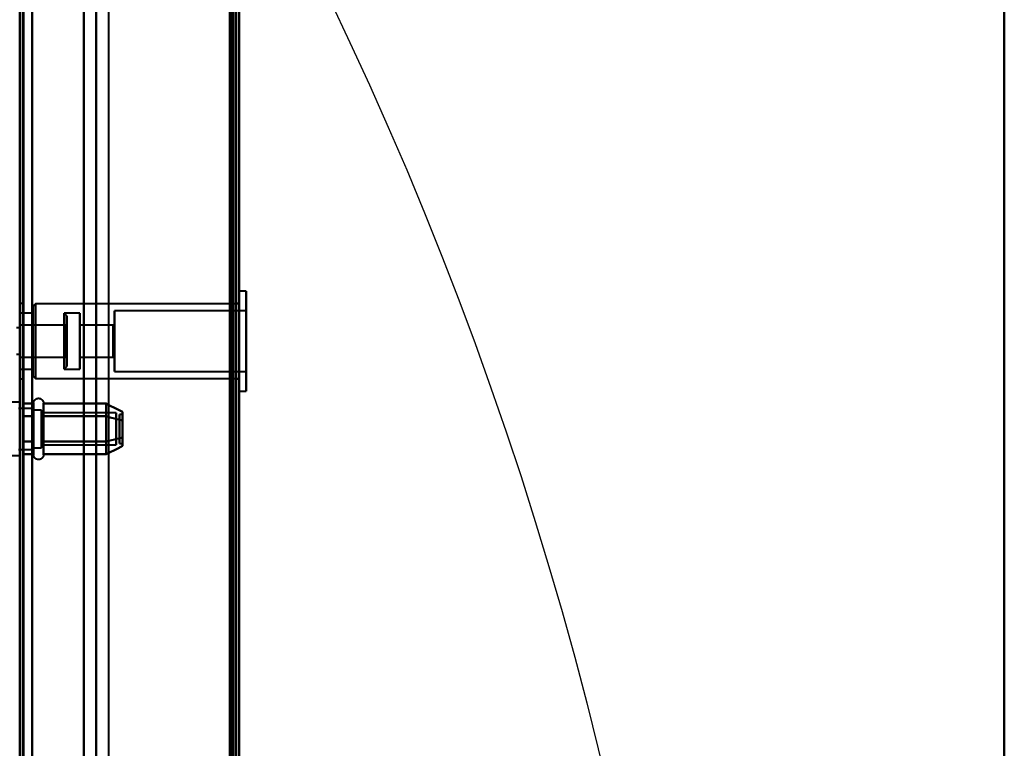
# Model space of a CAD drawing. Header units: millimetres. Extents: x -695 to 695, y -1115 to 611.
# Tile 85 of 87: x 498 to 655, y 146 to 262. Entities that reach past the tile are written whole.
import ezdxf

# ---------------------------------------------------------------- set-up
doc = ezdxf.new("R2010")
doc.units = ezdxf.units.MM
doc.layers.add('A-GENM', color=13, linetype='Continuous', lineweight=40)
doc.layers.add('G-IMPT', color=8, linetype='Continuous', lineweight=40)

# ---------------------------------------------------------------- blocks, each defined once
blk = doc.blocks.new('Nexa Toit - 700-751584-Niveau de réf_')
at = {"layer": 'A-GENM'}
for p, q in [((655, -482.5), (655, 482.5)), ((655, 482.5), (655, -482.5))]:
    blk.add_line(p, q, dxfattribs=at)
blk = doc.blocks.new('NEXA 700 CALQUES_dwg-751640-Niveau de réf_')
at = {"layer": 'G-IMPT'}
for p, q in [((498.03, 350.9), (498.03, -333.9)), ((533.03, -334.4), (533.03, 351.4)), ((533.03, -334.4), (533.03, 351.4)), ((510.26, -335), (510.26, 335)), ((534.13, 208.95), (533.03, 208.95)), ((533.03, 193.05), (533.03, 208.95)), ((533.03, 193.05), (533.03, 208.95)), ((533.03, 208.95), (533.03, 193.05)), ((533.03, 208.95), (533.03, 193.05)), ((534.13, 193.05), (534.13, 208.95)), ((534.13, 193.05), (534.13, 208.95)), ((534.13, 208.95), (534.13, 193.05)), ((534.13, 208.95), (534.13, 193.05)), ((498.53, 207), (498.03, 207)), ((498.03, 195), (498.03, 207)), ((498.03, 195), (498.03, 207)), ((498.53, 195), (498.53, 207)), ((498.53, 195), (498.53, 207)), ((498.53, 207), (498.53, 195)), ((498.53, 207), (498.53, 195)), ((500.53, 206.95), (500.13, 206.55)), ((500.13, 195.45), (500.13, 206.55)), ((500.13, 195.45), (500.13, 206.55)), ((500.13, 206.55), (500.13, 195.45)), ((500.13, 206.55), (500.13, 195.45)), ((533.03, 206.95), (500.53, 206.95)), ((500.53, 195.05), (500.53, 206.95)), ((500.53, 195.05), (500.53, 206.95)), ((500.53, 206.95), (500.53, 195.05)), ((500.53, 206.95), (500.53, 195.05)), ((534.13, 205.85), (513.13, 205.85)), ((513.13, 196.15), (513.13, 205.85)), ((513.13, 196.15), (513.13, 205.85)), ((513.13, 205.85), (513.13, 196.15)), ((513.13, 205.85), (513.13, 196.15)), ((533.03, 207), (532.53, 207)), ((532.53, 207), (532.53, 195)), ((532.53, 207), (532.53, 195)), ((532.53, 195), (532.53, 207)), ((532.53, 195), (532.53, 207)), ((533.03, 195), (533.03, 207)), ((533.03, 195), (533.03, 207)), ((533.03, 206.95), (533.03, 195.05)), ((533.03, 206.95), (533.03, 195.05)), ((534.13, 196.15), (534.13, 205.85)), ((534.13, 196.15), (534.13, 205.85)), ((534.13, 205.85), (534.13, 196.15)), ((534.13, 205.85), (534.13, 196.15)), ((500.13, 205.45), (498.03, 205.45)), ((498.03, 196.55), (498.03, 205.45)), ((498.03, 196.55), (498.03, 205.45)), ((498.03, 205.45), (498.03, 196.55)), ((498.03, 205.45), (498.03, 196.55)), ((500.13, 196.55), (500.13, 205.45)), ((500.13, 196.55), (500.13, 205.45)), ((500.13, 205.45), (500.13, 196.55)), ((500.13, 205.45), (500.13, 196.55)), ((507.63, 205.45), (505.13, 205.45)), ((505.53, 205.05), (505.13, 205.45)), ((505.13, 205.45), (505.13, 196.89)), ((505.13, 205.45), (505.13, 196.55)), ((505.13, 196.89), (505.13, 205.45)), ((505.13, 196.55), (505.13, 205.11)), ((505.53, 205.05), (505.53, 197.26)), ((505.53, 197.26), (505.53, 205.05)), ((505.53, 204.74), (505.53, 196.95)), ((505.53, 196.95), (505.53, 204.74)), ((507.63, 205.45), (507.63, 196.55)), ((507.63, 205.45), (507.63, 196.55)), ((507.63, 196.55), (507.63, 205.45)), ((507.63, 196.55), (507.63, 205.45)), ((498.03, 203.1), (497.53, 203.1)), ((505.33, 203.55), (498.03, 203.55)), ((498.03, 203.55), (498.03, 198.45)), ((498.03, 203.55), (498.03, 198.45)), ((498.03, 198.45), (498.03, 203.55)), ((498.03, 198.45), (498.03, 203.55)), ((498.03, 203.1), (498.03, 198.9)), ((498.03, 203.1), (498.03, 198.9)), ((505.53, 203.75), (505.33, 203.55)), ((505.33, 203.55), (505.33, 201)), ((505.33, 201), (505.33, 203.55)), ((505.33, 198.45), (505.33, 203.55)), ((505.33, 203.36), (505.33, 198.45)), ((505.53, 203.75), (505.53, 198.46)), ((505.53, 198.46), (505.53, 203.75)), ((505.53, 203.54), (505.53, 198.25)), ((505.53, 198.25), (505.53, 203.54)), ((512.93, 203.55), (507.63, 203.55)), ((507.63, 203.55), (507.63, 198.45)), ((507.63, 203.55), (507.63, 198.45)), ((507.63, 198.45), (507.63, 203.55)), ((507.63, 198.45), (507.63, 203.55)), ((513.13, 203.75), (512.93, 203.55)), ((512.93, 203.55), (512.93, 198.45)), ((512.93, 203.55), (512.93, 198.45)), ((512.93, 198.45), (512.93, 203.55)), ((512.93, 198.45), (512.93, 203.55)), ((513.13, 198.25), (513.13, 203.75)), ((513.13, 198.25), (513.13, 203.75)), ((513.13, 203.75), (513.13, 198.25)), ((513.13, 203.75), (513.13, 198.25)), ((505.33, 201), (505.33, 198.64)), ((505.33, 198.45), (505.33, 201)), ((497.53, 198.9), (498.03, 198.9)), ((498.03, 198.45), (505.33, 198.45)), ((505.33, 198.45), (505.53, 198.25)), ((507.63, 198.45), (512.93, 198.45)), ((512.93, 198.45), (513.13, 198.25)), ((498.03, 196.55), (500.13, 196.55)), ((505.13, 196.55), (505.53, 196.95)), ((505.13, 196.89), (505.13, 196.55)), ((505.13, 196.55), (507.63, 196.55)), ((498.03, 195), (498.53, 195)), ((500.13, 195.45), (500.53, 195.05)), ((500.53, 195.05), (533.03, 195.05)), ((513.13, 196.15), (534.13, 196.15)), ((532.53, 195), (533.03, 195)), ((533.03, 193.05), (534.13, 193.05)), ((498.03, 191.25), (496.83, 191.25)), ((498.03, 191.25), (496.83, 191.25)), ((500.25, 190.25), (497.83, 190.25)), ((500.25, 190.25), (497.83, 190.25)), ((498.03, 191.25), (498.03, 184.88)), ((498.03, 191.25), (498.03, 184.88)), ((498.03, 184.88), (498.03, 191.25)), ((498.03, 184.88), (498.03, 191.25)), ((500.25, 189.05), (500.25, 191.1)), ((500.25, 189.05), (500.25, 191.1)), ((500.25, 184.95), (500.25, 190.55)), ((500.25, 184.95), (500.25, 190.55)), ((500.25, 190.25), (500.25, 184.19)), ((500.25, 190.25), (500.25, 184.19)), ((500.25, 188.62), (500.25, 190.25)), ((500.25, 188.62), (500.25, 190.25)), ((501.53, 190), (500.25, 190)), ((501.53, 190), (500.25, 190)), ((500.25, 190), (500.25, 184.4)), ((500.25, 190), (500.25, 184.4)), ((500.25, 184.4), (500.25, 190)), ((500.25, 184.4), (500.25, 190)), ((501.53, 190), (501.53, 185.5)), ((501.53, 190), (501.53, 185.5)), ((501.53, 188.5), (501.53, 190)), ((501.53, 188.5), (501.53, 190)), ((501.83, 191.1), (501.83, 189.05)), ((501.83, 191.1), (501.83, 189.05)), ((501.83, 190.55), (501.83, 184.95)), ((501.83, 190.55), (501.83, 184.95)), ((498.03, 189.12), (498.03, 182.75)), ((498.03, 189.12), (498.03, 182.75)), ((498.03, 182.75), (498.03, 189.12)), ((498.03, 182.75), (498.03, 189.12)), ((500.25, 189.81), (500.25, 183.75)), ((500.25, 189.81), (500.25, 183.75)), ((500.25, 185.37), (500.25, 189.81)), ((500.25, 185.37), (500.25, 189.81)), ((500.25, 189.6), (500.25, 184)), ((500.25, 189.6), (500.25, 184)), ((500.25, 184), (500.25, 189.6)), ((500.25, 184), (500.25, 189.6)), ((500.25, 182.9), (500.25, 189.05)), ((500.25, 182.9), (500.25, 189.05)), ((500.25, 183.75), (500.25, 188.62)), ((500.25, 183.75), (500.25, 188.62)), ((501.53, 184), (501.53, 189.6)), ((501.53, 184), (501.53, 189.6)), ((513.42, 189.55), (501.53, 189.55)), ((513.42, 189.55), (501.53, 189.55)), ((501.53, 189.55), (501.53, 185.73)), ((501.53, 189.55), (501.53, 185.73)), ((501.53, 185.73), (501.53, 189.55)), ((501.53, 185.73), (501.53, 189.55)), ((501.53, 188.5), (501.53, 184)), ((501.53, 188.5), (501.53, 184)), ((501.53, 184.4), (501.53, 188.5)), ((501.53, 184.4), (501.53, 188.5)), ((501.83, 189.05), (501.83, 182.9)), ((501.83, 189.05), (501.83, 182.9)), ((513.42, 189.55), (513.42, 185.73)), ((513.42, 189.55), (513.42, 185.73)), ((513.42, 185.73), (513.42, 189.55)), ((513.42, 185.73), (513.42, 189.55)), ((514.42, 189.33), (513.92, 189.33)), ((514.42, 189.33), (513.92, 189.33)), ((513.92, 184.88), (513.92, 189.33)), ((513.92, 184.88), (513.92, 189.33)), ((513.92, 189.33), (513.92, 184.88)), ((513.92, 189.33), (513.92, 184.88)), ((513.92, 184.67), (513.92, 189.12)), ((513.92, 184.67), (513.92, 189.12)), ((513.92, 189.12), (513.92, 184.67)), ((513.92, 189.12), (513.92, 184.67)), ((514.42, 184.88), (514.42, 189.33)), ((514.42, 184.88), (514.42, 189.33)), ((514.42, 189.33), (514.42, 184.88)), ((514.42, 189.33), (514.42, 184.88)), ((514.42, 184.67), (514.42, 189.12)), ((514.42, 184.67), (514.42, 189.12)), ((514.42, 189.12), (514.42, 184.67)), ((514.42, 189.12), (514.42, 184.67)), ((501.53, 188.27), (501.53, 184.45)), ((501.53, 188.27), (501.53, 184.45)), ((501.53, 184.45), (501.53, 188.27)), ((501.53, 184.45), (501.53, 188.27)), ((513.42, 188.27), (513.42, 184.45)), ((513.42, 188.27), (513.42, 184.45)), ((513.42, 184.45), (513.42, 188.27)), ((513.42, 184.45), (513.42, 188.27)), ((497.83, 183.75), (500.25, 183.75)), ((497.83, 183.75), (500.25, 183.75)), ((500.25, 184), (501.53, 184)), ((500.25, 184), (501.53, 184)), ((501.53, 184.45), (513.42, 184.45)), ((501.53, 184.45), (513.42, 184.45)), ((513.92, 184.67), (514.42, 184.67)), ((513.92, 184.67), (514.42, 184.67)), ((496.83, 182.75), (498.03, 182.75)), ((496.83, 182.75), (498.03, 182.75))]:
    blk.add_line(p, q, dxfattribs=at)
at = {"layer": 'G-IMPT', "flags": 128}
for points in [[(498.53, 350.9), (498.53, 179.7), (498.53, 8.5), (498.53, -162.7), (498.53, -333.9)], [(498.53, -333.9), (498.53, -162.7), (498.53, 8.5), (498.53, 179.7), (498.53, 350.9)], [(498.63, -333.9), (498.63, -162.7), (498.63, 8.5), (498.63, 179.7), (498.63, 350.9)], [(498.63, 350.9), (498.63, 179.7), (498.63, 8.5), (498.63, -162.7), (498.63, -333.9)], [(498.63, -333.9), (498.63, -162.7), (498.63, 8.5), (498.63, 179.7), (498.63, 350.9)], [(498.63, 350.9), (498.63, 179.7), (498.63, 8.5), (498.63, -162.7), (498.63, -333.9)], [(498.63, -333.9), (498.63, -162.7), (498.63, 8.5), (498.63, 179.7), (498.63, 350.9)], [(498.63, 350.9), (498.63, 179.7), (498.63, 8.5), (498.63, -162.7), (498.63, -333.9)], [(500.03, 350.9), (500.03, 179.7), (500.03, 8.5), (500.03, -162.7), (500.03, -333.9)], [(500.03, -333.9), (500.03, -162.7), (500.03, 8.5), (500.03, 179.7), (500.03, 350.9)], [(500.03, -333.9), (500.03, -162.7), (500.03, 8.5), (500.03, 179.7), (500.03, 350.9)], [(500.03, -333.9), (500.03, -162.7), (500.03, 8.5), (500.03, 179.7), (500.03, 350.9)], [(500.03, 350.9), (500.03, 179.7), (500.03, 8.5), (500.03, -162.7), (500.03, -333.9)], [(500.03, 350.9), (500.03, 179.7), (500.03, 8.5), (500.03, -162.7), (500.03, -333.9)], [(531.53, 350.9), (531.53, 179.7), (531.53, 8.5), (531.53, -162.7), (531.53, -333.9)], [(531.53, -333.9), (531.53, -162.7), (531.53, 8.5), (531.53, 179.7), (531.53, 350.9)], [(531.53, 350.9), (531.53, 179.7), (531.53, 8.5), (531.53, -162.7), (531.53, -333.9)], [(531.53, -333.9), (531.53, -162.7), (531.53, 8.5), (531.53, 179.7), (531.53, 350.9)], [(531.53, 350.9), (531.53, 179.7), (531.53, 8.5), (531.53, -162.7), (531.53, -333.9)], [(531.53, -333.9), (531.53, -162.7), (531.53, 8.5), (531.53, 179.7), (531.53, 350.9)], [(531.53, -333.9), (531.53, -162.7), (531.53, 8.5), (531.53, 179.7), (531.53, 350.9)], [(531.53, 350.9), (531.53, 179.7), (531.53, 8.5), (531.53, -162.7), (531.53, -333.9)], [(531.93, -333.9), (531.93, -162.7), (531.93, 8.5), (531.93, 179.7), (531.93, 350.9)], [(531.93, 350.9), (531.93, 179.7), (531.93, 8.5), (531.93, -162.7), (531.93, -333.9)], [(532.03, 351), (532.03, 179.75), (532.03, 8.5), (532.03, -162.75), (532.03, -334)], [(532.03, -334), (532.03, -162.75), (532.03, 8.5), (532.03, 179.75), (532.03, 351)], [(532.03, 350.9), (532.03, 179.7), (532.03, 8.5), (532.03, -162.7), (532.03, -333.9)], [(532.03, -333.9), (532.03, -162.7), (532.03, 8.5), (532.03, 179.7), (532.03, 350.9)], [(532.43, 351.4), (532.43, 179.95), (532.43, 8.5), (532.43, -162.95), (532.43, -334.4)], [(532.43, -334.4), (532.43, -162.95), (532.43, 8.5), (532.43, 179.95), (532.43, 351.4)], [(532.43, 351.4), (532.43, 179.95), (532.43, 8.5), (532.43, -162.95), (532.43, -334.4)], [(532.43, 351.4), (532.43, 179.95), (532.43, 8.5), (532.43, -162.95), (532.43, -334.4)], [(532.43, 351.4), (532.43, 179.95), (532.43, 8.5), (532.43, -162.95), (532.43, -334.4)], [(532.43, -334.4), (532.43, -162.95), (532.43, 8.5), (532.43, 179.95), (532.43, 351.4)], [(532.43, -334.4), (532.43, -162.95), (532.43, 8.5), (532.43, 179.95), (532.43, 351.4)], [(532.43, -334.4), (532.43, -162.95), (532.43, 8.5), (532.43, 179.95), (532.43, 351.4)], [(532.53, -334.4), (532.53, -162.95), (532.53, 8.5), (532.53, 179.95), (532.53, 351.4)], [(532.53, -334.4), (532.53, -162.95), (532.53, 8.5), (532.53, 179.95), (532.53, 351.4)], [(532.53, 351.4), (532.53, 179.95), (532.53, 8.5), (532.53, -162.95), (532.53, -334.4)], [(532.53, -333.9), (532.53, -162.7), (532.53, 8.5), (532.53, 179.7), (532.53, 350.9)], [(532.53, 350.9), (532.53, 179.7), (532.53, 8.5), (532.53, -162.7), (532.53, -333.9)], [(532.53, -333.9), (532.53, -162.7), (532.53, 8.5), (532.53, 179.7), (532.53, 350.9)], [(532.53, 350.9), (532.53, 179.7), (532.53, 8.5), (532.53, -162.7), (532.53, -333.9)], [(532.53, -333.9), (532.53, -162.7), (532.53, 8.5), (532.53, 179.7), (532.53, 350.9)], [(532.53, 350.9), (532.53, 179.7), (532.53, 8.5), (532.53, -162.7), (532.53, -333.9)], [(533.03, 351.4), (533.03, 179.95), (533.03, 8.5), (533.03, -162.95), (533.03, -334.4)], [(533.03, -334.4), (533.03, -162.95), (533.03, 8.5), (533.03, 179.95), (533.03, 351.4)], [(533.03, -334.4), (533.03, -162.95), (533.03, 8.5), (533.03, 179.95), (533.03, 351.4)], [(533.03, 351.4), (533.03, 179.95), (533.03, 8.5), (533.03, -162.95), (533.03, -334.4)], [(533.03, -334.4), (533.03, -162.95), (533.03, 8.5), (533.03, 179.95), (533.03, 351.4)], [(533.03, 351.4), (533.03, 179.95), (533.03, 8.5), (533.03, -162.95), (533.03, -334.4)], [(533.03, -334.4), (533.03, -162.95), (533.03, 8.5), (533.03, 179.95), (533.03, 351.4)], [(533.03, 351.4), (533.03, 179.95), (533.03, 8.5), (533.03, -162.95), (533.03, -334.4)], [(500.03, 335), (500.03, 167.65), (500.03, 0.3), (500.03, -167.05), (500.03, -334.4)], [(500.03, -334.4), (500.03, -167.05), (500.03, 0.3), (500.03, 167.65), (500.03, 335)], [(508.26, -335), (508.26, -167.5), (508.26, 0), (508.26, 167.5), (508.26, 335)], [(508.26, 335), (508.26, 167.5), (508.26, 0), (508.26, -167.5), (508.26, -335)], [(510.23, 335), (510.23, 167.5), (510.23, 0), (510.23, -167.5), (510.23, -335)], [(510.23, -335), (510.23, -167.5), (510.23, 0), (510.23, 167.5), (510.23, 335)], [(512.2, 335), (512.2, 167.5), (512.2, 0), (512.2, -167.5), (512.2, -335)], [(498.03, 319), (498.03, 155.78), (498.03, -7.45), (498.03, -170.67), (498.03, -333.9)], [(498.03, -333.9), (498.03, -170.67), (498.03, -7.45), (498.03, 155.78), (498.03, 319)], [(498.03, -333.9), (498.03, -171.33), (498.03, -8.75), (498.03, 153.82), (498.03, 316.4)], [(498.03, 316.4), (498.03, 153.82), (498.03, -8.75), (498.03, -171.33), (498.03, -333.9)], [(498.03, 316.4), (498.03, 153.7), (498.03, -9), (498.03, -171.7), (498.03, -334.4)], [(498.03, 316.4), (498.03, 153.82), (498.03, -8.75), (498.03, -171.33), (498.03, -333.9)], [(498.03, -334.4), (498.03, -171.7), (498.03, -9), (498.03, 153.7), (498.03, 316.4)], [(498.03, -333.9), (498.03, -171.33), (498.03, -8.75), (498.03, 153.82), (498.03, 316.4)], [(500.25, 191.1), (500.25, 191.13), (500.25, 191.16), (500.25, 191.19), (500.26, 191.23), (500.26, 191.26), (500.27, 191.29), (500.28, 191.32), (500.29, 191.35), (500.3, 191.38), (500.31, 191.41), (500.32, 191.44), (500.33, 191.47), (500.35, 191.49), (500.37, 191.52), (500.38, 191.55), (500.4, 191.57), (500.42, 191.6), (500.44, 191.62), (500.46, 191.64), (500.48, 191.67), (500.51, 191.69), (500.53, 191.71), (500.56, 191.73), (500.58, 191.75), (500.61, 191.77), (500.64, 191.78), (500.66, 191.8), (500.69, 191.81), (500.72, 191.82), (500.75, 191.84), (500.78, 191.85), (500.81, 191.86), (500.84, 191.87), (500.87, 191.87), (500.9, 191.88), (500.93, 191.88), (500.96, 191.89), (501, 191.89), (501.03, 191.89), (501.06, 191.89), (501.09, 191.89), (501.12, 191.89), (501.15, 191.88), (501.18, 191.88), (501.22, 191.87), (501.25, 191.86), (501.28, 191.85), (501.31, 191.84), (501.34, 191.83), (501.36, 191.82), (501.39, 191.81), (501.42, 191.79), (501.45, 191.77), (501.47, 191.76), (501.5, 191.74), (501.53, 191.72), (501.55, 191.7), (501.57, 191.68), (501.6, 191.66), (501.62, 191.63), (501.64, 191.61), (501.66, 191.59), (501.68, 191.56), (501.7, 191.53), (501.71, 191.51), (501.73, 191.48), (501.74, 191.45), (501.76, 191.42), (501.77, 191.39), (501.78, 191.36), (501.79, 191.33), (501.8, 191.3), (501.81, 191.27), (501.81, 191.24), (501.82, 191.21), (501.82, 191.18), (501.82, 191.15), (501.83, 191.12), (501.83, 191.1)], [(500.25, 191.1), (500.25, 191.13), (500.25, 191.16), (500.25, 191.19), (500.26, 191.23), (500.26, 191.26), (500.27, 191.29), (500.28, 191.32), (500.29, 191.35), (500.3, 191.38), (500.31, 191.41), (500.32, 191.44), (500.33, 191.47), (500.35, 191.49), (500.37, 191.52), (500.38, 191.55), (500.4, 191.57), (500.42, 191.6), (500.44, 191.62), (500.46, 191.64), (500.48, 191.67), (500.51, 191.69), (500.53, 191.71), (500.56, 191.73), (500.58, 191.75), (500.61, 191.77), (500.64, 191.78), (500.66, 191.8), (500.69, 191.81), (500.72, 191.82), (500.75, 191.84), (500.78, 191.85), (500.81, 191.86), (500.84, 191.87), (500.87, 191.87), (500.9, 191.88), (500.93, 191.88), (500.96, 191.89), (501, 191.89), (501.03, 191.89), (501.06, 191.89), (501.09, 191.89), (501.12, 191.89), (501.15, 191.88), (501.18, 191.88), (501.22, 191.87), (501.25, 191.86), (501.28, 191.85), (501.31, 191.84), (501.34, 191.83), (501.36, 191.82), (501.39, 191.81), (501.42, 191.79), (501.45, 191.77), (501.47, 191.76), (501.5, 191.74), (501.53, 191.72), (501.55, 191.7), (501.57, 191.68), (501.6, 191.66), (501.62, 191.63), (501.64, 191.61), (501.66, 191.59), (501.68, 191.56), (501.7, 191.53), (501.71, 191.51), (501.73, 191.48), (501.74, 191.45), (501.76, 191.42), (501.77, 191.39), (501.78, 191.36), (501.79, 191.33), (501.8, 191.3), (501.81, 191.27), (501.81, 191.24), (501.82, 191.21), (501.82, 191.18), (501.82, 191.15), (501.83, 191.12), (501.83, 191.1)], [(498.53, 189.02), (498.53, 189.53), (498.53, 190.03), (498.53, 190.54), (498.53, 191.04)], [(498.53, 191.04), (498.96, 191.04), (499.39, 191.04), (499.82, 191.04), (500.25, 191.04)], [(498.53, 191.04), (498.53, 190.54), (498.53, 190.03), (498.53, 189.53), (498.53, 189.02)], [(500.25, 191.04), (499.82, 191.04), (499.39, 191.04), (498.96, 191.04), (498.53, 191.04)], [(498.53, 189.02), (498.53, 189.53), (498.53, 190.03), (498.53, 190.54), (498.53, 191.04)], [(498.53, 191.04), (498.96, 191.04), (499.39, 191.04), (499.82, 191.04), (500.25, 191.04)], [(500.25, 191.04), (499.82, 191.04), (499.39, 191.04), (498.96, 191.04), (498.53, 191.04)], [(498.53, 191.04), (498.53, 190.54), (498.53, 190.03), (498.53, 189.53), (498.53, 189.02)], [(498.53, 189.02), (498.53, 189.53), (498.53, 190.03), (498.53, 190.54), (498.53, 191.04)], [(498.53, 191.04), (498.53, 190.54), (498.53, 190.03), (498.53, 189.53), (498.53, 189.02)], [(498.53, 189.02), (498.53, 189.53), (498.53, 190.03), (498.53, 190.54), (498.53, 191.04)], [(498.53, 191.04), (498.53, 190.54), (498.53, 190.03), (498.53, 189.53), (498.53, 189.02)], [(500.25, 191.1), (500.25, 191.1), (500.25, 191.09), (500.25, 191.07), (500.25, 191.05), (500.25, 191.02), (500.25, 190.98), (500.25, 190.94), (500.25, 190.89), (500.25, 190.84), (500.25, 190.78), (500.25, 190.71), (500.25, 190.64), (500.25, 190.56), (500.25, 190.47), (500.25, 190.38), (500.25, 190.29), (500.25, 190.19), (500.25, 190.08), (500.25, 189.97), (500.25, 189.86), (500.25, 189.74), (500.25, 189.61), (500.25, 189.48), (500.25, 189.35), (500.25, 189.22), (500.25, 189.08), (500.25, 188.93), (500.25, 188.79), (500.25, 188.64), (500.25, 188.49), (500.25, 188.33), (500.25, 188.18), (500.25, 188.02), (500.25, 187.86), (500.25, 187.7), (500.25, 187.53), (500.25, 187.37), (500.25, 187.21), (500.25, 187.04), (500.25, 186.88), (500.25, 186.72), (500.25, 186.55), (500.25, 186.39), (500.25, 186.23), (500.25, 186.07), (500.25, 185.91), (500.25, 185.75), (500.25, 185.6), (500.25, 185.44), (500.25, 185.29), (500.25, 185.15), (500.25, 185), (500.25, 184.95)], [(500.25, 189.05), (500.25, 189.19), (500.25, 189.33), (500.25, 189.46), (500.25, 189.59), (500.25, 189.71), (500.25, 189.84), (500.25, 189.95), (500.25, 190.06), (500.25, 190.17), (500.25, 190.27), (500.25, 190.37), (500.25, 190.46), (500.25, 190.54), (500.25, 190.62), (500.25, 190.7), (500.25, 190.76), (500.25, 190.83), (500.25, 190.88), (500.25, 190.93), (500.25, 190.98), (500.25, 191.01), (500.25, 191.04), (500.25, 191.07), (500.25, 191.08), (500.25, 191.1), (500.25, 191.1)], [(500.25, 191.1), (500.25, 191.1), (500.25, 191.09), (500.25, 191.07), (500.25, 191.05), (500.25, 191.02), (500.25, 190.98), (500.25, 190.94), (500.25, 190.89), (500.25, 190.84), (500.25, 190.78), (500.25, 190.71), (500.25, 190.64), (500.25, 190.56), (500.25, 190.47), (500.25, 190.38), (500.25, 190.29), (500.25, 190.19), (500.25, 190.08), (500.25, 189.97), (500.25, 189.86), (500.25, 189.74), (500.25, 189.61), (500.25, 189.48), (500.25, 189.35), (500.25, 189.22), (500.25, 189.08), (500.25, 188.93), (500.25, 188.79), (500.25, 188.64), (500.25, 188.49), (500.25, 188.33), (500.25, 188.18), (500.25, 188.02), (500.25, 187.86), (500.25, 187.7), (500.25, 187.53), (500.25, 187.37), (500.25, 187.21), (500.25, 187.04), (500.25, 186.88), (500.25, 186.72), (500.25, 186.55), (500.25, 186.39), (500.25, 186.23), (500.25, 186.07), (500.25, 185.91), (500.25, 185.75), (500.25, 185.6), (500.25, 185.44), (500.25, 185.29), (500.25, 185.15), (500.25, 185), (500.25, 184.95)], [(500.25, 189.05), (500.25, 189.19), (500.25, 189.33), (500.25, 189.46), (500.25, 189.59), (500.25, 189.71), (500.25, 189.84), (500.25, 189.95), (500.25, 190.06), (500.25, 190.17), (500.25, 190.27), (500.25, 190.37), (500.25, 190.46), (500.25, 190.54), (500.25, 190.62), (500.25, 190.7), (500.25, 190.76), (500.25, 190.83), (500.25, 190.88), (500.25, 190.93), (500.25, 190.98), (500.25, 191.01), (500.25, 191.04), (500.25, 191.07), (500.25, 191.08), (500.25, 191.1), (500.25, 191.1)], [(500.25, 191.04), (500.25, 190.54), (500.25, 190.03), (500.25, 189.53), (500.25, 189.02)], [(500.25, 189.02), (500.25, 189.53), (500.25, 190.03), (500.25, 190.54), (500.25, 191.04)], [(500.25, 191.04), (500.25, 190.54), (500.25, 190.03), (500.25, 189.53), (500.25, 189.02)], [(500.25, 189.02), (500.25, 189.53), (500.25, 190.03), (500.25, 190.54), (500.25, 191.04)], [(501.83, 191.1), (501.83, 191.1), (501.83, 191.09), (501.83, 191.07), (501.83, 191.05), (501.83, 191.02), (501.83, 190.98), (501.83, 190.94), (501.83, 190.89), (501.83, 190.84), (501.83, 190.78), (501.83, 190.71), (501.83, 190.64), (501.83, 190.56), (501.83, 190.47), (501.83, 190.38), (501.83, 190.29), (501.83, 190.19), (501.83, 190.08), (501.83, 189.97), (501.83, 189.86), (501.83, 189.74), (501.83, 189.61), (501.83, 189.48), (501.83, 189.35), (501.83, 189.22), (501.83, 189.08), (501.83, 189.05)], [(501.83, 184.95), (501.83, 185.09), (501.83, 185.24), (501.83, 185.39), (501.83, 185.54), (501.83, 185.7), (501.83, 185.85), (501.83, 186.01), (501.83, 186.17), (501.83, 186.33), (501.83, 186.49), (501.83, 186.66), (501.83, 186.82), (501.83, 186.99), (501.83, 187.15), (501.83, 187.31), (501.83, 187.48), (501.83, 187.64), (501.83, 187.8), (501.83, 187.96), (501.83, 188.12), (501.83, 188.28), (501.83, 188.43), (501.83, 188.58), (501.83, 188.73), (501.83, 188.88), (501.83, 189.02), (501.83, 189.17), (501.83, 189.3), (501.83, 189.44), (501.83, 189.57), (501.83, 189.69), (501.83, 189.81), (501.83, 189.93), (501.83, 190.04), (501.83, 190.15), (501.83, 190.25), (501.83, 190.35), (501.83, 190.44), (501.83, 190.53), (501.83, 190.61), (501.83, 190.68), (501.83, 190.75), (501.83, 190.82), (501.83, 190.87), (501.83, 190.92), (501.83, 190.97), (501.83, 191.01), (501.83, 191.04), (501.83, 191.06), (501.83, 191.08), (501.83, 191.09), (501.83, 191.1), (501.83, 191.1)], [(501.83, 191.1), (501.83, 191.1), (501.83, 191.09), (501.83, 191.07), (501.83, 191.05), (501.83, 191.02), (501.83, 190.98), (501.83, 190.94), (501.83, 190.89), (501.83, 190.84), (501.83, 190.78), (501.83, 190.71), (501.83, 190.64), (501.83, 190.56), (501.83, 190.47), (501.83, 190.38), (501.83, 190.29), (501.83, 190.19), (501.83, 190.08), (501.83, 189.97), (501.83, 189.86), (501.83, 189.74), (501.83, 189.61), (501.83, 189.48), (501.83, 189.35), (501.83, 189.22), (501.83, 189.08), (501.83, 189.05)], [(501.83, 184.95), (501.83, 185.09), (501.83, 185.24), (501.83, 185.39), (501.83, 185.54), (501.83, 185.7), (501.83, 185.85), (501.83, 186.01), (501.83, 186.17), (501.83, 186.33), (501.83, 186.49), (501.83, 186.66), (501.83, 186.82), (501.83, 186.99), (501.83, 187.15), (501.83, 187.31), (501.83, 187.48), (501.83, 187.64), (501.83, 187.8), (501.83, 187.96), (501.83, 188.12), (501.83, 188.28), (501.83, 188.43), (501.83, 188.58), (501.83, 188.73), (501.83, 188.88), (501.83, 189.02), (501.83, 189.17), (501.83, 189.3), (501.83, 189.44), (501.83, 189.57), (501.83, 189.69), (501.83, 189.81), (501.83, 189.93), (501.83, 190.04), (501.83, 190.15), (501.83, 190.25), (501.83, 190.35), (501.83, 190.44), (501.83, 190.53), (501.83, 190.61), (501.83, 190.68), (501.83, 190.75), (501.83, 190.82), (501.83, 190.87), (501.83, 190.92), (501.83, 190.97), (501.83, 191.01), (501.83, 191.04), (501.83, 191.06), (501.83, 191.08), (501.83, 191.09), (501.83, 191.1), (501.83, 191.1)], [(501.83, 189.02), (501.83, 189.53), (501.83, 190.03), (501.83, 190.54), (501.83, 191.04)], [(501.83, 191.04), (504.33, 191.04), (506.83, 191.04), (509.33, 191.04), (511.83, 191.04)], [(511.83, 191.04), (509.33, 191.04), (506.83, 191.04), (504.33, 191.04), (501.83, 191.04)], [(501.83, 191.04), (501.83, 190.54), (501.83, 190.03), (501.83, 189.53), (501.83, 189.02)], [(501.83, 189.02), (501.83, 189.53), (501.83, 190.03), (501.83, 190.54), (501.83, 191.04)], [(501.83, 191.04), (504.33, 191.04), (506.83, 191.04), (509.33, 191.04), (511.83, 191.04)], [(511.83, 191.04), (509.33, 191.04), (506.83, 191.04), (504.33, 191.04), (501.83, 191.04)], [(501.83, 191.04), (501.83, 190.54), (501.83, 190.03), (501.83, 189.53), (501.83, 189.02)], [(511.83, 189.02), (511.83, 189.53), (511.83, 190.03), (511.83, 190.54), (511.83, 191.04)], [(511.83, 191.04), (512.47, 190.71), (513.12, 190.38), (513.77, 190.04), (514.42, 189.71)], [(514.42, 189.71), (513.77, 190.04), (513.12, 190.38), (512.47, 190.71), (511.83, 191.04)], [(511.83, 191.04), (511.83, 190.54), (511.83, 190.03), (511.83, 189.53), (511.83, 189.02)], [(511.83, 189.02), (511.83, 189.53), (511.83, 190.03), (511.83, 190.54), (511.83, 191.04)], [(511.83, 191.04), (512.47, 190.71), (513.12, 190.38), (513.77, 190.04), (514.42, 189.71)], [(514.42, 189.71), (513.77, 190.04), (513.12, 190.38), (512.47, 190.71), (511.83, 191.04)], [(511.83, 191.04), (511.83, 190.54), (511.83, 190.03), (511.83, 189.53), (511.83, 189.02)], [(511.83, 191.04), (511.83, 190.54), (511.83, 190.03), (511.83, 189.53), (511.83, 189.02)], [(511.83, 189.02), (511.83, 189.53), (511.83, 190.03), (511.83, 190.54), (511.83, 191.04)], [(511.83, 191.04), (511.83, 190.54), (511.83, 190.03), (511.83, 189.53), (511.83, 189.02)], [(511.83, 189.02), (511.83, 189.53), (511.83, 190.03), (511.83, 190.54), (511.83, 191.04)], [(498.53, 189.02), (498.53, 188.01), (498.53, 187), (498.53, 185.99), (498.53, 184.98)], [(500.25, 189.02), (499.82, 189.02), (499.39, 189.02), (498.96, 189.02), (498.53, 189.02)], [(498.53, 184.98), (498.53, 185.99), (498.53, 187), (498.53, 188.01), (498.53, 189.02)], [(498.53, 189.02), (498.96, 189.02), (499.39, 189.02), (499.82, 189.02), (500.25, 189.02)], [(500.25, 189.02), (499.82, 189.02), (499.39, 189.02), (498.96, 189.02), (498.53, 189.02)], [(498.53, 189.02), (498.96, 189.02), (499.39, 189.02), (499.82, 189.02), (500.25, 189.02)], [(500.25, 189.02), (499.82, 189.02), (499.39, 189.02), (498.96, 189.02), (498.53, 189.02)], [(498.53, 189.02), (498.53, 188.01), (498.53, 187), (498.53, 185.99), (498.53, 184.98)], [(498.53, 184.98), (498.53, 185.99), (498.53, 187), (498.53, 188.01), (498.53, 189.02)], [(498.53, 189.02), (498.96, 189.02), (499.39, 189.02), (499.82, 189.02), (500.25, 189.02)], [(500.25, 189.02), (499.82, 189.02), (499.39, 189.02), (498.96, 189.02), (498.53, 189.02)], [(498.53, 189.02), (498.96, 189.02), (499.39, 189.02), (499.82, 189.02), (500.25, 189.02)], [(498.53, 189.02), (498.53, 188.01), (498.53, 187), (498.53, 185.99), (498.53, 184.98)], [(498.53, 184.98), (498.53, 185.99), (498.53, 187), (498.53, 188.01), (498.53, 189.02)], [(498.53, 189.02), (498.53, 188.01), (498.53, 187), (498.53, 185.99), (498.53, 184.98)], [(498.53, 184.98), (498.53, 185.99), (498.53, 187), (498.53, 188.01), (498.53, 189.02)], [(500.25, 182.9), (500.25, 182.9), (500.25, 182.91), (500.25, 182.93), (500.25, 182.95), (500.25, 182.98), (500.25, 183.02), (500.25, 183.06), (500.25, 183.11), (500.25, 183.16), (500.25, 183.22), (500.25, 183.29), (500.25, 183.36), (500.25, 183.44), (500.25, 183.53), (500.25, 183.62), (500.25, 183.71), (500.25, 183.81), (500.25, 183.92), (500.25, 184.03), (500.25, 184.14), (500.25, 184.26), (500.25, 184.39), (500.25, 184.52), (500.25, 184.65), (500.25, 184.78), (500.25, 184.92), (500.25, 185.07), (500.25, 185.21), (500.25, 185.36), (500.25, 185.51), (500.25, 185.67), (500.25, 185.82), (500.25, 185.98), (500.25, 186.14), (500.25, 186.3), (500.25, 186.47), (500.25, 186.63), (500.25, 186.79), (500.25, 186.96), (500.25, 187.12), (500.25, 187.28), (500.25, 187.45), (500.25, 187.61), (500.25, 187.77), (500.25, 187.93), (500.25, 188.09), (500.25, 188.25), (500.25, 188.4), (500.25, 188.56), (500.25, 188.71), (500.25, 188.85), (500.25, 189), (500.25, 189.05)], [(500.25, 182.9), (500.25, 182.9), (500.25, 182.91), (500.25, 182.93), (500.25, 182.95), (500.25, 182.98), (500.25, 183.02), (500.25, 183.06), (500.25, 183.11), (500.25, 183.16), (500.25, 183.22), (500.25, 183.29), (500.25, 183.36), (500.25, 183.44), (500.25, 183.53), (500.25, 183.62), (500.25, 183.71), (500.25, 183.81), (500.25, 183.92), (500.25, 184.03), (500.25, 184.14), (500.25, 184.26), (500.25, 184.39), (500.25, 184.52), (500.25, 184.65), (500.25, 184.78), (500.25, 184.92), (500.25, 185.07), (500.25, 185.21), (500.25, 185.36), (500.25, 185.51), (500.25, 185.67), (500.25, 185.82), (500.25, 185.98), (500.25, 186.14), (500.25, 186.3), (500.25, 186.47), (500.25, 186.63), (500.25, 186.79), (500.25, 186.96), (500.25, 187.12), (500.25, 187.28), (500.25, 187.45), (500.25, 187.61), (500.25, 187.77), (500.25, 187.93), (500.25, 188.09), (500.25, 188.25), (500.25, 188.4), (500.25, 188.56), (500.25, 188.71), (500.25, 188.85), (500.25, 189), (500.25, 189.05)], [(500.25, 184.98), (500.25, 185.99), (500.25, 187), (500.25, 188.01), (500.25, 189.02)], [(500.25, 189.02), (500.25, 188.01), (500.25, 187), (500.25, 185.99), (500.25, 184.98)], [(500.25, 184.98), (500.25, 185.99), (500.25, 187), (500.25, 188.01), (500.25, 189.02)], [(500.25, 189.02), (500.25, 188.01), (500.25, 187), (500.25, 185.99), (500.25, 184.98)], [(501.83, 189.05), (501.83, 188.91), (501.83, 188.76), (501.83, 188.61), (501.83, 188.46), (501.83, 188.3), (501.83, 188.15), (501.83, 187.99), (501.83, 187.83), (501.83, 187.67), (501.83, 187.51), (501.83, 187.34), (501.83, 187.18), (501.83, 187.01), (501.83, 186.85), (501.83, 186.69), (501.83, 186.52), (501.83, 186.36), (501.83, 186.2), (501.83, 186.04), (501.83, 185.88), (501.83, 185.72), (501.83, 185.57), (501.83, 185.42), (501.83, 185.27), (501.83, 185.12), (501.83, 184.98), (501.83, 184.83), (501.83, 184.7), (501.83, 184.56), (501.83, 184.43), (501.83, 184.31), (501.83, 184.19), (501.83, 184.07), (501.83, 183.96), (501.83, 183.85), (501.83, 183.75), (501.83, 183.65), (501.83, 183.56), (501.83, 183.47), (501.83, 183.39), (501.83, 183.32), (501.83, 183.25), (501.83, 183.18), (501.83, 183.13), (501.83, 183.08), (501.83, 183.03), (501.83, 182.99), (501.83, 182.96), (501.83, 182.94), (501.83, 182.92), (501.83, 182.91), (501.83, 182.9), (501.83, 182.9)], [(501.83, 189.05), (501.83, 188.91), (501.83, 188.76), (501.83, 188.61), (501.83, 188.46), (501.83, 188.3), (501.83, 188.15), (501.83, 187.99), (501.83, 187.83), (501.83, 187.67), (501.83, 187.51), (501.83, 187.34), (501.83, 187.18), (501.83, 187.01), (501.83, 186.85), (501.83, 186.69), (501.83, 186.52), (501.83, 186.36), (501.83, 186.2), (501.83, 186.04), (501.83, 185.88), (501.83, 185.72), (501.83, 185.57), (501.83, 185.42), (501.83, 185.27), (501.83, 185.12), (501.83, 184.98), (501.83, 184.83), (501.83, 184.7), (501.83, 184.56), (501.83, 184.43), (501.83, 184.31), (501.83, 184.19), (501.83, 184.07), (501.83, 183.96), (501.83, 183.85), (501.83, 183.75), (501.83, 183.65), (501.83, 183.56), (501.83, 183.47), (501.83, 183.39), (501.83, 183.32), (501.83, 183.25), (501.83, 183.18), (501.83, 183.13), (501.83, 183.08), (501.83, 183.03), (501.83, 182.99), (501.83, 182.96), (501.83, 182.94), (501.83, 182.92), (501.83, 182.91), (501.83, 182.9), (501.83, 182.9)], [(501.83, 184.98), (501.83, 185.99), (501.83, 187), (501.83, 188.01), (501.83, 189.02)], [(501.83, 189.02), (504.33, 189.02), (506.83, 189.02), (509.33, 189.02), (511.83, 189.02)], [(511.83, 189.02), (509.33, 189.02), (506.83, 189.02), (504.33, 189.02), (501.83, 189.02)], [(501.83, 189.02), (504.33, 189.02), (506.83, 189.02), (509.33, 189.02), (511.83, 189.02)], [(511.83, 189.02), (509.33, 189.02), (506.83, 189.02), (504.33, 189.02), (501.83, 189.02)], [(501.83, 189.02), (501.83, 188.01), (501.83, 187), (501.83, 185.99), (501.83, 184.98)], [(501.83, 184.98), (501.83, 185.99), (501.83, 187), (501.83, 188.01), (501.83, 189.02)], [(501.83, 189.02), (504.33, 189.02), (506.83, 189.02), (509.33, 189.02), (511.83, 189.02)], [(511.83, 189.02), (509.33, 189.02), (506.83, 189.02), (504.33, 189.02), (501.83, 189.02)], [(501.83, 189.02), (504.33, 189.02), (506.83, 189.02), (509.33, 189.02), (511.83, 189.02)], [(511.83, 189.02), (509.33, 189.02), (506.83, 189.02), (504.33, 189.02), (501.83, 189.02)], [(501.83, 189.02), (501.83, 188.01), (501.83, 187), (501.83, 185.99), (501.83, 184.98)], [(511.83, 184.98), (511.83, 185.99), (511.83, 187), (511.83, 188.01), (511.83, 189.02)], [(511.83, 189.02), (512.47, 188.85), (513.12, 188.69), (513.77, 188.52), (514.42, 188.35)], [(514.42, 188.35), (513.77, 188.52), (513.12, 188.69), (512.47, 188.85), (511.83, 189.02)], [(511.83, 189.02), (512.47, 188.85), (513.12, 188.69), (513.77, 188.52), (514.42, 188.35)], [(514.42, 188.35), (513.77, 188.52), (513.12, 188.69), (512.47, 188.85), (511.83, 189.02)], [(511.83, 189.02), (511.83, 188.01), (511.83, 187), (511.83, 185.99), (511.83, 184.98)], [(511.83, 184.98), (511.83, 185.99), (511.83, 187), (511.83, 188.01), (511.83, 189.02)], [(511.83, 189.02), (512.47, 188.85), (513.12, 188.69), (513.77, 188.52), (514.42, 188.35)], [(514.42, 188.35), (513.77, 188.52), (513.12, 188.69), (512.47, 188.85), (511.83, 189.02)], [(511.83, 189.02), (512.47, 188.85), (513.12, 188.69), (513.77, 188.52), (514.42, 188.35)], [(514.42, 188.35), (513.77, 188.52), (513.12, 188.69), (512.47, 188.85), (511.83, 189.02)], [(511.83, 189.02), (511.83, 188.01), (511.83, 187), (511.83, 185.99), (511.83, 184.98)], [(511.83, 189.02), (511.83, 188.01), (511.83, 187), (511.83, 185.99), (511.83, 184.98)], [(511.83, 184.98), (511.83, 185.99), (511.83, 187), (511.83, 188.01), (511.83, 189.02)], [(511.83, 189.02), (511.83, 188.01), (511.83, 187), (511.83, 185.99), (511.83, 184.98)], [(511.83, 184.98), (511.83, 185.99), (511.83, 187), (511.83, 188.01), (511.83, 189.02)], [(514.42, 185.65), (513.77, 185.48), (513.12, 185.31), (512.47, 185.15), (511.83, 184.98)], [(511.83, 184.98), (512.47, 185.15), (513.12, 185.31), (513.77, 185.48), (514.42, 185.65)], [(514.42, 185.65), (513.77, 185.48), (513.12, 185.31), (512.47, 185.15), (511.83, 184.98)], [(511.83, 184.98), (512.47, 185.15), (513.12, 185.31), (513.77, 185.48), (514.42, 185.65)], [(514.42, 185.65), (513.77, 185.48), (513.12, 185.31), (512.47, 185.15), (511.83, 184.98)], [(511.83, 184.98), (512.47, 185.15), (513.12, 185.31), (513.77, 185.48), (514.42, 185.65)], [(514.42, 185.65), (513.77, 185.48), (513.12, 185.31), (512.47, 185.15), (511.83, 184.98)], [(511.83, 184.98), (512.47, 185.15), (513.12, 185.31), (513.77, 185.48), (514.42, 185.65)], [(498.53, 184.98), (498.96, 184.98), (499.39, 184.98), (499.82, 184.98), (500.25, 184.98)], [(498.53, 184.98), (498.53, 184.47), (498.53, 183.97), (498.53, 183.46), (498.53, 182.96)], [(500.25, 184.98), (499.82, 184.98), (499.39, 184.98), (498.96, 184.98), (498.53, 184.98)], [(498.53, 182.96), (498.53, 183.46), (498.53, 183.97), (498.53, 184.47), (498.53, 184.98)], [(498.53, 184.98), (498.96, 184.98), (499.39, 184.98), (499.82, 184.98), (500.25, 184.98)], [(500.25, 184.98), (499.82, 184.98), (499.39, 184.98), (498.96, 184.98), (498.53, 184.98)], [(498.53, 184.98), (498.96, 184.98), (499.39, 184.98), (499.82, 184.98), (500.25, 184.98)], [(500.25, 184.98), (499.82, 184.98), (499.39, 184.98), (498.96, 184.98), (498.53, 184.98)], [(498.53, 184.98), (498.53, 184.47), (498.53, 183.97), (498.53, 183.46), (498.53, 182.96)], [(498.53, 182.96), (498.53, 183.46), (498.53, 183.97), (498.53, 184.47), (498.53, 184.98)], [(498.53, 184.98), (498.96, 184.98), (499.39, 184.98), (499.82, 184.98), (500.25, 184.98)], [(500.25, 184.98), (499.82, 184.98), (499.39, 184.98), (498.96, 184.98), (498.53, 184.98)], [(498.53, 184.98), (498.53, 184.47), (498.53, 183.97), (498.53, 183.46), (498.53, 182.96)], [(498.53, 182.96), (498.53, 183.46), (498.53, 183.97), (498.53, 184.47), (498.53, 184.98)], [(498.53, 184.98), (498.53, 184.47), (498.53, 183.97), (498.53, 183.46), (498.53, 182.96)], [(498.53, 182.96), (498.53, 183.46), (498.53, 183.97), (498.53, 184.47), (498.53, 184.98)], [(500.25, 182.96), (500.25, 183.46), (500.25, 183.97), (500.25, 184.47), (500.25, 184.98)], [(500.25, 184.98), (500.25, 184.47), (500.25, 183.97), (500.25, 183.46), (500.25, 182.96)], [(500.25, 182.96), (500.25, 183.46), (500.25, 183.97), (500.25, 184.47), (500.25, 184.98)], [(500.25, 184.98), (500.25, 184.47), (500.25, 183.97), (500.25, 183.46), (500.25, 182.96)], [(500.25, 184.95), (500.25, 184.81), (500.25, 184.67), (500.25, 184.54), (500.25, 184.41), (500.25, 184.29), (500.25, 184.16), (500.25, 184.05), (500.25, 183.94), (500.25, 183.83), (500.25, 183.73), (500.25, 183.63), (500.25, 183.54), (500.25, 183.46), (500.25, 183.38), (500.25, 183.3), (500.25, 183.24), (500.25, 183.17), (500.25, 183.12), (500.25, 183.07), (500.25, 183.02), (500.25, 182.99), (500.25, 182.96), (500.25, 182.93), (500.25, 182.92), (500.25, 182.9), (500.25, 182.9)], [(500.25, 184.95), (500.25, 184.81), (500.25, 184.67), (500.25, 184.54), (500.25, 184.41), (500.25, 184.29), (500.25, 184.16), (500.25, 184.05), (500.25, 183.94), (500.25, 183.83), (500.25, 183.73), (500.25, 183.63), (500.25, 183.54), (500.25, 183.46), (500.25, 183.38), (500.25, 183.3), (500.25, 183.24), (500.25, 183.17), (500.25, 183.12), (500.25, 183.07), (500.25, 183.02), (500.25, 182.99), (500.25, 182.96), (500.25, 182.93), (500.25, 182.92), (500.25, 182.9), (500.25, 182.9)], [(511.83, 184.98), (509.33, 184.98), (506.83, 184.98), (504.33, 184.98), (501.83, 184.98)], [(501.83, 184.98), (504.33, 184.98), (506.83, 184.98), (509.33, 184.98), (511.83, 184.98)], [(511.83, 184.98), (509.33, 184.98), (506.83, 184.98), (504.33, 184.98), (501.83, 184.98)], [(501.83, 184.98), (501.83, 184.47), (501.83, 183.97), (501.83, 183.46), (501.83, 182.96)], [(501.83, 182.96), (501.83, 183.46), (501.83, 183.97), (501.83, 184.47), (501.83, 184.98)], [(501.83, 184.98), (504.33, 184.98), (506.83, 184.98), (509.33, 184.98), (511.83, 184.98)], [(511.83, 184.98), (509.33, 184.98), (506.83, 184.98), (504.33, 184.98), (501.83, 184.98)], [(501.83, 184.98), (504.33, 184.98), (506.83, 184.98), (509.33, 184.98), (511.83, 184.98)], [(511.83, 184.98), (509.33, 184.98), (506.83, 184.98), (504.33, 184.98), (501.83, 184.98)], [(501.83, 184.98), (501.83, 184.47), (501.83, 183.97), (501.83, 183.46), (501.83, 182.96)], [(501.83, 182.96), (501.83, 183.46), (501.83, 183.97), (501.83, 184.47), (501.83, 184.98)], [(501.83, 184.98), (504.33, 184.98), (506.83, 184.98), (509.33, 184.98), (511.83, 184.98)], [(501.83, 182.9), (501.83, 182.9), (501.83, 182.91), (501.83, 182.93), (501.83, 182.95), (501.83, 182.98), (501.83, 183.02), (501.83, 183.06), (501.83, 183.11), (501.83, 183.16), (501.83, 183.22), (501.83, 183.29), (501.83, 183.36), (501.83, 183.44), (501.83, 183.53), (501.83, 183.62), (501.83, 183.71), (501.83, 183.81), (501.83, 183.92), (501.83, 184.03), (501.83, 184.14), (501.83, 184.26), (501.83, 184.39), (501.83, 184.52), (501.83, 184.65), (501.83, 184.78), (501.83, 184.92), (501.83, 184.95)], [(501.83, 182.9), (501.83, 182.9), (501.83, 182.91), (501.83, 182.93), (501.83, 182.95), (501.83, 182.98), (501.83, 183.02), (501.83, 183.06), (501.83, 183.11), (501.83, 183.16), (501.83, 183.22), (501.83, 183.29), (501.83, 183.36), (501.83, 183.44), (501.83, 183.53), (501.83, 183.62), (501.83, 183.71), (501.83, 183.81), (501.83, 183.92), (501.83, 184.03), (501.83, 184.14), (501.83, 184.26), (501.83, 184.39), (501.83, 184.52), (501.83, 184.65), (501.83, 184.78), (501.83, 184.92), (501.83, 184.95)], [(511.83, 184.98), (511.83, 184.47), (511.83, 183.97), (511.83, 183.46), (511.83, 182.96)], [(511.83, 182.96), (511.83, 183.46), (511.83, 183.97), (511.83, 184.47), (511.83, 184.98)], [(511.83, 184.98), (511.83, 184.47), (511.83, 183.97), (511.83, 183.46), (511.83, 182.96)], [(511.83, 182.96), (511.83, 183.46), (511.83, 183.97), (511.83, 184.47), (511.83, 184.98)], [(511.83, 182.96), (511.83, 183.46), (511.83, 183.97), (511.83, 184.47), (511.83, 184.98)], [(511.83, 184.98), (511.83, 184.47), (511.83, 183.97), (511.83, 183.46), (511.83, 182.96)], [(511.83, 182.96), (511.83, 183.46), (511.83, 183.97), (511.83, 184.47), (511.83, 184.98)], [(511.83, 184.98), (511.83, 184.47), (511.83, 183.97), (511.83, 183.46), (511.83, 182.96)], [(511.83, 182.96), (512.47, 183.29), (513.12, 183.62), (513.77, 183.96), (514.42, 184.29)], [(514.42, 184.29), (513.77, 183.96), (513.12, 183.62), (512.47, 183.29), (511.83, 182.96)], [(511.83, 182.96), (512.47, 183.29), (513.12, 183.62), (513.77, 183.96), (514.42, 184.29)], [(514.42, 184.29), (513.77, 183.96), (513.12, 183.62), (512.47, 183.29), (511.83, 182.96)], [(498.53, 182.96), (498.96, 182.96), (499.39, 182.96), (499.82, 182.96), (500.25, 182.96)], [(500.25, 182.96), (499.82, 182.96), (499.39, 182.96), (498.96, 182.96), (498.53, 182.96)], [(498.53, 182.96), (498.96, 182.96), (499.39, 182.96), (499.82, 182.96), (500.25, 182.96)], [(500.25, 182.96), (499.82, 182.96), (499.39, 182.96), (498.96, 182.96), (498.53, 182.96)], [(501.83, 182.9), (501.83, 182.87), (501.82, 182.84), (501.82, 182.81), (501.82, 182.77), (501.81, 182.74), (501.8, 182.71), (501.8, 182.68), (501.79, 182.65), (501.78, 182.62), (501.76, 182.59), (501.75, 182.56), (501.74, 182.53), (501.72, 182.51), (501.71, 182.48), (501.69, 182.45), (501.67, 182.43), (501.65, 182.4), (501.63, 182.38), (501.61, 182.36), (501.59, 182.33), (501.56, 182.31), (501.54, 182.29), (501.51, 182.27), (501.49, 182.25), (501.46, 182.23), (501.44, 182.22), (501.41, 182.2), (501.38, 182.19), (501.35, 182.18), (501.32, 182.16), (501.29, 182.15), (501.26, 182.14), (501.23, 182.13), (501.2, 182.13), (501.17, 182.12), (501.14, 182.12), (501.11, 182.11), (501.08, 182.11), (501.04, 182.11), (501.01, 182.11), (500.98, 182.11), (500.95, 182.11), (500.92, 182.12), (500.89, 182.12), (500.86, 182.13), (500.83, 182.14), (500.8, 182.15), (500.77, 182.16), (500.74, 182.17), (500.71, 182.18), (500.68, 182.19), (500.65, 182.21), (500.62, 182.23), (500.6, 182.24), (500.57, 182.26), (500.55, 182.28), (500.52, 182.3), (500.5, 182.32), (500.47, 182.34), (500.45, 182.37), (500.43, 182.39), (500.41, 182.41), (500.39, 182.44), (500.38, 182.47), (500.36, 182.49), (500.34, 182.52), (500.33, 182.55), (500.31, 182.58), (500.3, 182.61), (500.29, 182.64), (500.28, 182.67), (500.27, 182.7), (500.26, 182.73), (500.26, 182.76), (500.25, 182.79), (500.25, 182.82), (500.25, 182.85), (500.25, 182.88), (500.25, 182.9)], [(501.83, 182.9), (501.83, 182.87), (501.82, 182.84), (501.82, 182.81), (501.82, 182.77), (501.81, 182.74), (501.8, 182.71), (501.8, 182.68), (501.79, 182.65), (501.78, 182.62), (501.76, 182.59), (501.75, 182.56), (501.74, 182.53), (501.72, 182.51), (501.71, 182.48), (501.69, 182.45), (501.67, 182.43), (501.65, 182.4), (501.63, 182.38), (501.61, 182.36), (501.59, 182.33), (501.56, 182.31), (501.54, 182.29), (501.51, 182.27), (501.49, 182.25), (501.46, 182.23), (501.44, 182.22), (501.41, 182.2), (501.38, 182.19), (501.35, 182.18), (501.32, 182.16), (501.29, 182.15), (501.26, 182.14), (501.23, 182.13), (501.2, 182.13), (501.17, 182.12), (501.14, 182.12), (501.11, 182.11), (501.08, 182.11), (501.04, 182.11), (501.01, 182.11), (500.98, 182.11), (500.95, 182.11), (500.92, 182.12), (500.89, 182.12), (500.86, 182.13), (500.83, 182.14), (500.8, 182.15), (500.77, 182.16), (500.74, 182.17), (500.71, 182.18), (500.68, 182.19), (500.65, 182.21), (500.62, 182.23), (500.6, 182.24), (500.57, 182.26), (500.55, 182.28), (500.52, 182.3), (500.5, 182.32), (500.47, 182.34), (500.45, 182.37), (500.43, 182.39), (500.41, 182.41), (500.39, 182.44), (500.38, 182.47), (500.36, 182.49), (500.34, 182.52), (500.33, 182.55), (500.31, 182.58), (500.3, 182.61), (500.29, 182.64), (500.28, 182.67), (500.27, 182.7), (500.26, 182.73), (500.26, 182.76), (500.25, 182.79), (500.25, 182.82), (500.25, 182.85), (500.25, 182.88), (500.25, 182.9)], [(501.83, 182.96), (504.33, 182.96), (506.83, 182.96), (509.33, 182.96), (511.83, 182.96)], [(511.83, 182.96), (509.33, 182.96), (506.83, 182.96), (504.33, 182.96), (501.83, 182.96)], [(501.83, 182.96), (504.33, 182.96), (506.83, 182.96), (509.33, 182.96), (511.83, 182.96)], [(511.83, 182.96), (509.33, 182.96), (506.83, 182.96), (504.33, 182.96), (501.83, 182.96)]]:
    blk.add_lwpolyline(points, dxfattribs=at)
at = {"layer": 'G-IMPT'}
for points in [[(514.42, 188.35), (514.42, 188.74), (514.42, 189.37), (514.42, 189.66), (514.42, 189.71)], [(514.42, 189.71), (514.42, 189.66), (514.42, 189.37), (514.42, 188.74), (514.42, 188.35)], [(514.42, 188.35), (514.42, 188.74), (514.42, 189.37), (514.42, 189.66), (514.42, 189.71)], [(514.42, 189.71), (514.42, 189.66), (514.42, 189.37), (514.42, 188.74), (514.42, 188.35)], [(514.42, 189.71), (514.42, 189.66), (514.42, 189.37), (514.42, 188.73), (514.42, 188.35)], [(514.42, 188.35), (514.42, 188.73), (514.42, 189.37), (514.42, 189.66), (514.42, 189.71)], [(514.42, 189.71), (514.42, 189.66), (514.42, 189.37), (514.42, 188.73), (514.42, 188.35)], [(514.42, 188.35), (514.42, 188.73), (514.42, 189.37), (514.42, 189.66), (514.42, 189.71)], [(514.42, 188.35), (514.42, 187.92), (514.42, 187), (514.42, 186.08), (514.42, 185.65)], [(514.42, 185.65), (514.42, 186.08), (514.42, 187), (514.42, 187.92), (514.42, 188.35)], [(514.42, 188.35), (514.42, 187.92), (514.42, 187), (514.42, 186.08), (514.42, 185.65)], [(514.42, 185.65), (514.42, 186.08), (514.42, 187), (514.42, 187.92), (514.42, 188.35)], [(514.42, 188.35), (514.42, 187.93), (514.42, 187), (514.42, 186.07), (514.42, 185.65)], [(514.42, 185.65), (514.42, 186.07), (514.42, 187), (514.42, 187.93), (514.42, 188.35)], [(514.42, 188.35), (514.42, 187.93), (514.42, 187), (514.42, 186.07), (514.42, 185.65)], [(514.42, 185.65), (514.42, 186.07), (514.42, 187), (514.42, 187.93), (514.42, 188.35)], [(514.42, 185.65), (514.42, 185.26), (514.42, 184.63), (514.42, 184.34), (514.42, 184.29)], [(514.42, 184.29), (514.42, 184.34), (514.42, 184.63), (514.42, 185.26), (514.42, 185.65)], [(514.42, 185.65), (514.42, 185.26), (514.42, 184.63), (514.42, 184.34), (514.42, 184.29)], [(514.42, 184.29), (514.42, 184.34), (514.42, 184.63), (514.42, 185.26), (514.42, 185.65)], [(514.42, 184.29), (514.42, 184.34), (514.42, 184.63), (514.42, 185.27), (514.42, 185.65)], [(514.42, 185.65), (514.42, 185.27), (514.42, 184.63), (514.42, 184.34), (514.42, 184.29)], [(514.42, 184.29), (514.42, 184.34), (514.42, 184.63), (514.42, 185.27), (514.42, 185.65)], [(514.42, 185.65), (514.42, 185.27), (514.42, 184.63), (514.42, 184.34), (514.42, 184.29)]]:
    blk.add_open_spline(points, degree=3, dxfattribs=at)

msp = doc.modelspace()

# ---------------------------------------------------------------- linework, layer by layer
at = {"color": 94, "lineweight": 30}
msp.add_circle((-1.97, 1), 609.6, dxfattribs=at)

# ---------------------------------------------------------------- block references
at = {"layer": 'A-GENM'}
msp.add_blockref('Nexa Toit - 700-751584-Niveau de réf_', (0, 0), dxfattribs=at)
at = {"layer": 'G-IMPT'}
msp.add_blockref('NEXA 700 CALQUES_dwg-751640-Niveau de réf_', (0, 10), dxfattribs=at)

doc.saveas('drawing.dxf')
